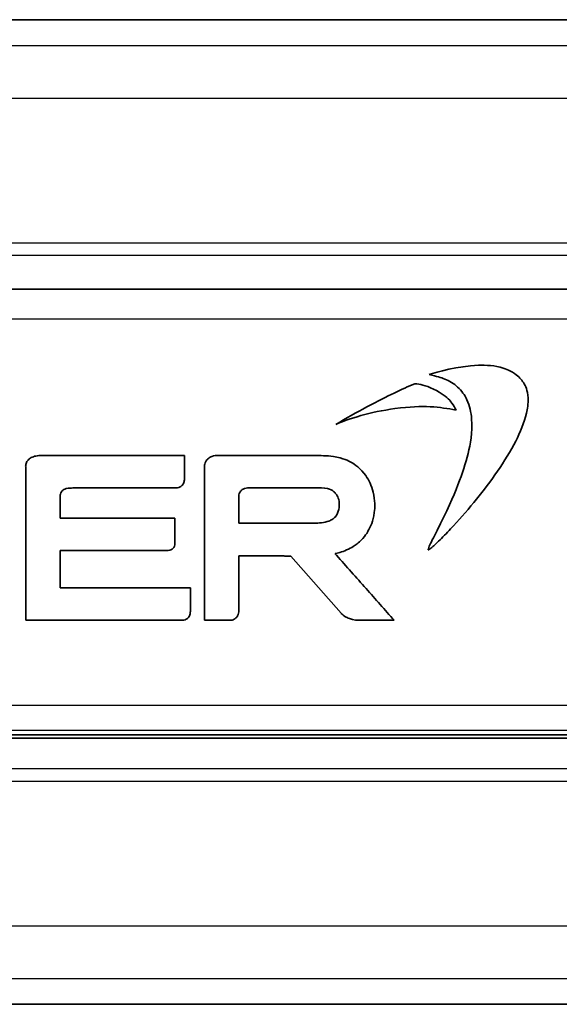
# Model space of a CAD drawing. Header units: millimetres. Extents: x 0 to 420, y 0 to 297.
# Tile 29 of 46: x 313 to 329, y 160 to 189. Entities that reach past the tile are written whole.
import ezdxf

# ---------------------------------------------------------------- set-up
doc = ezdxf.new("R2010")
doc.units = ezdxf.units.MM
doc.layers.add('Sichtbar (ISO)', color=7, linetype='Continuous', lineweight=35)
doc.layers.add('Sichtbar schmal (ISO)', color=7, linetype='Continuous', lineweight=25)

msp = doc.modelspace()

# ---------------------------------------------------------------- linework, layer by layer
at = {"layer": 'Sichtbar (ISO)'}
for p, q in [((291.205, 188.923), (386.205, 188.923)), ((353.405, 180.985), (291.205, 180.985)), ((318.279, 176.086), (314.062, 176.086)), ((318.279, 175.393), (318.279, 176.086)), ((322.113, 176.086), (319.256, 176.086)), ((313.607, 175.749), (313.607, 171.233)), ((318.873, 175.8), (318.873, 171.233)), ((314.999, 175.131), (315.124, 175.131)), ((315.209, 175.132), (318.002, 175.132)), ((320.209, 175.137), (322.125, 175.137)), ((314.621, 174.761), (314.621, 174.795)), ((314.621, 174.242), (314.621, 174.761)), ((319.882, 174.092), (319.882, 174.865)), ((318.001, 174.242), (314.621, 174.242)), ((318.001, 173.523), (318.001, 174.242)), ((321.867, 174.092), (319.882, 174.092)), ((314.621, 172.187), (314.621, 173.288)), ((314.621, 173.288), (317.76, 173.288)), ((319.882, 171.54), (319.882, 173.131)), ((319.882, 173.131), (321.126, 173.131)), ((321.407, 173.126), (322.888, 171.444)), ((318.453, 172.187), (314.621, 172.187)), ((318.453, 171.496), (318.453, 172.187)), ((313.607, 171.233), (318.193, 171.233)), ((318.873, 171.233), (319.619, 171.233)), ((323.43, 171.233), (324.455, 171.233)), ((291.205, 167.861), (386.205, 167.861)), ((352.36, 167.761), (291.205, 167.761)), ((311.705, 159.923), (386.205, 159.923))]:
    msp.add_line(p, q, dxfattribs=at)
for points, knots in [([(328.256, 178.239), (328.194, 178.324), (328.129, 178.411), (327.922, 178.554), (327.816, 178.614), (327.418, 178.739), (327.154, 178.752), (326.324, 178.725), (325.709, 178.539), (325.479, 178.47)], [-0.1429801, -0.1429801, -0.1429801, -0.1429801, -0.1146611, -0.1146611, -0.0984329, -0.0984329, -0.0720197, -0.0720197, 0, 0, 0, 0]), ([(325.479, 178.47), (325.727, 178.412), (325.822, 178.389), (326.08, 178.282), (326.209, 178.204), (326.438, 177.995), (326.528, 177.869), (326.676, 177.55), (326.718, 177.358), (326.764, 176.753), (326.69, 176.417), (326.629, 176.148)], [-0.2095246, -0.2095246, -0.2095246, -0.2095246, -0.184081, -0.184081, -0.1535245, -0.1535245, -0.1217845, -0.1217845, -0.0827693, -0.0827693, 0, 0, 0, 0]), ([(325.059, 178.203), (324.66, 178.028), (324.31, 177.872), (323.341, 177.354), (323.036, 177.183), (322.737, 177.004)], [-0.3296727, -0.3296727, -0.3296727, -0.3296727, -0.1047127, -0.1047127, 0, 0, 0, 0]), ([(326.087, 177.713), (325.971, 177.823), (325.859, 177.925), (325.353, 178.163), (325.225, 178.187), (325.059, 178.203)], [-0.09754348, -0.09754348, -0.09754348, -0.09754348, -0.05009739, -0.05009739, 0, 0, 0, 0]), ([(325.456, 173.311), (325.462, 173.312), (325.467, 173.312), (325.477, 173.314), (325.482, 173.316), (325.494, 173.324), (325.5, 173.33), (325.529, 173.354), (325.544, 173.365), (325.573, 173.388), (325.594, 173.406), (325.733, 173.535), (325.799, 173.6), (325.965, 173.766), (326.087, 173.895), (326.43, 174.267), (326.659, 174.532), (327.29, 175.313), (327.73, 175.922), (328.162, 176.768), (328.284, 177.055), (328.376, 177.452), (328.404, 177.616), (328.389, 177.899), (328.368, 177.993), (328.32, 178.128), (328.293, 178.175), (328.256, 178.239)], [-0.6275412, -0.6275412, -0.6275412, -0.6275412, -0.6148962, -0.6148962, -0.602133, -0.602133, -0.5805088, -0.5805088, -0.5502904, -0.5502904, -0.5333133, -0.5333133, -0.5140113, -0.5140113, -0.462854, -0.462854, -0.3606505, -0.3606505, -0.1656604, -0.1656604, -0.0800395, -0.0800395, -0.0449372, -0.0449372, -0.0219517, -0.0219517, 0, 0, 0, 0]), ([(322.737, 177.004), (323.116, 177.171), (323.745, 177.372), (325.344, 177.582), (325.779, 177.515), (326.275, 177.425)], [-0.2790745, -0.2790745, -0.2790745, -0.2790745, -0.1513044, -0.1513044, 0, 0, 0, 0]), ([(326.275, 177.425), (326.253, 177.469), (326.233, 177.507), (326.136, 177.662), (326.103, 177.696), (326.087, 177.713)], [-0.01207321, -0.01207321, -0.01207321, -0.01207321, -0.00677633, -0.00677633, 0, 0, 0, 0]), ([(314.062, 176.086), (314.019, 176.085), (313.968, 176.085), (313.856, 176.062), (313.809, 176.047), (313.733, 176.006), (313.703, 175.983), (313.653, 175.925), (313.634, 175.892), (313.605, 175.805), (313.604, 175.78), (313.607, 175.749)], [-0.04218232, -0.04218232, -0.04218232, -0.04218232, -0.03083618, -0.03083618, -0.02249277, -0.02249277, -0.01593837, -0.01593837, -0.00927331, -0.00927331, 0, 0, 0, 0]), ([(319.256, 176.086), (319.224, 176.086), (319.158, 176.085), (319.05, 176.048), (319.015, 176.029), (318.946, 175.973), (318.923, 175.939), (318.878, 175.854), (318.873, 175.805), (318.873, 175.8)], [-0.003948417, -0.003948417, -0.003948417, -0.003948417, -0.002824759, -0.002824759, -0.002212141, -0.002212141, -0.001469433, -0.001469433, 0, 0, 0, 0]), ([(323.193, 175.886), (323.112, 175.928), (322.953, 176.012), (322.468, 176.086), (322.276, 176.086), (322.113, 176.086)], [-0.1185329, -0.1185329, -0.1185329, -0.1185329, -0.0486715, -0.0486715, 0, 0, 0, 0]), ([(326.629, 176.148), (326.476, 175.55), (326.289, 175.025), (325.607, 173.662), (325.527, 173.505), (325.477, 173.39), (325.467, 173.365), (325.457, 173.335), (325.455, 173.33), (325.455, 173.32), (325.455, 173.317), (325.456, 173.311)], [-0.2114989, -0.2114989, -0.2114989, -0.2114989, -0.0430505, -0.0430505, -0.0117863, -0.0117863, -0.0031297, -0.0031297, -0.0015316, -0.0015316, 0, 0, 0, 0]), ([(323.682, 173.855), (323.758, 173.996), (323.834, 174.143), (323.888, 174.556), (323.895, 174.768), (323.788, 175.199), (323.708, 175.363), (323.462, 175.715), (323.29, 175.824), (323.193, 175.886)], [-0.1269264, -0.1269264, -0.1269264, -0.1269264, -0.080691, -0.080691, -0.0551241, -0.0551241, -0.0346019, -0.0346019, 0, 0, 0, 0]), ([(318.002, 175.132), (318.025, 175.131), (318.042, 175.131), (318.105, 175.144), (318.13, 175.153), (318.177, 175.177), (318.199, 175.193), (318.238, 175.235), (318.252, 175.26), (318.277, 175.33), (318.278, 175.364), (318.279, 175.393)], [-0.03200874, -0.03200874, -0.03200874, -0.03200874, -0.02457472, -0.02457472, -0.0196029, -0.0196029, -0.01434418, -0.01434418, -0.00874872, -0.00874872, 0, 0, 0, 0]), ([(314.621, 174.795), (314.621, 174.888), (314.621, 174.917), (314.637, 174.982), (314.648, 175.003), (314.672, 175.039), (314.691, 175.057), (314.74, 175.09), (314.771, 175.102), (314.872, 175.129), (314.947, 175.13), (314.999, 175.131)], [-0.036268, -0.036268, -0.036268, -0.036268, -0.03256767, -0.03256767, -0.02890889, -0.02890889, -0.02309009, -0.02309009, -0.01583747, -0.01583747, 0, 0, 0, 0]), ([(315.124, 175.131), (315.127, 175.131), (315.192, 175.131), (315.197, 175.131), (315.208, 175.132), (315.209, 175.132)], [-0.001937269, -0.001937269, -0.001937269, -0.001937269, -0.000292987, -0.000292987, 0, 0, 0, 0]), ([(319.882, 174.865), (319.879, 174.888), (319.881, 174.911), (319.889, 174.956), (319.897, 174.978), (319.921, 175.025), (319.939, 175.047), (319.988, 175.088), (320.019, 175.104), (320.114, 175.136), (320.166, 175.137), (320.209, 175.137)], [-0.03460178, -0.03460178, -0.03460178, -0.03460178, -0.03007806, -0.03007806, -0.02553333, -0.02553333, -0.01972716, -0.01972716, -0.01291808, -0.01291808, 0, 0, 0, 0]), ([(322.125, 175.137), (322.255, 175.137), (322.38, 175.137), (322.587, 175.088), (322.625, 175.062), (322.67, 175.029)], [-0.03588058, -0.03588058, -0.03588058, -0.03588058, -0.01679796, -0.01679796, 0, 0, 0, 0]), ([(322.67, 175.029), (322.689, 175.013), (322.712, 174.994), (322.758, 174.933), (322.776, 174.905), (322.81, 174.828), (322.833, 174.763), (322.842, 174.598), (322.832, 174.518), (322.779, 174.352), (322.749, 174.315), (322.714, 174.273)], [-0.07681418, -0.07681418, -0.07681418, -0.07681418, -0.05713433, -0.05713433, -0.04477977, -0.04477977, -0.02973313, -0.02973313, -0.01653655, -0.01653655, 0, 0, 0, 0]), ([(322.714, 174.273), (322.692, 174.252), (322.67, 174.229), (322.6, 174.186), (322.567, 174.17), (322.463, 174.133), (322.39, 174.118), (322.169, 174.092), (322.007, 174.092), (321.867, 174.092)], [-0.1025373, -0.1025373, -0.1025373, -0.1025373, -0.0803907, -0.0803907, -0.0657864, -0.0657864, -0.0421013, -0.0421013, 0, 0, 0, 0]), ([(323.359, 173.484), (323.395, 173.514), (323.456, 173.563), (323.598, 173.722), (323.641, 173.789), (323.666, 173.828)], [-0.02779287, -0.02779287, -0.02779287, -0.02779287, -0.01383712, -0.01383712, 0, 0, 0, 0]), ([(323.666, 173.828), (323.668, 173.833), (323.671, 173.837), (323.677, 173.846), (323.679, 173.851), (323.682, 173.855)], [-0.003193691, -0.003193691, -0.003193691, -0.003193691, -0.001596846, -0.001596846, 0, 0, 0, 0]), ([(317.76, 173.288), (317.778, 173.288), (317.81, 173.288), (317.87, 173.304), (317.893, 173.313), (317.935, 173.34), (317.952, 173.357), (317.984, 173.405), (317.992, 173.433), (318.002, 173.481), (318.002, 173.505), (318.001, 173.521), (318.001, 173.522), (318.001, 173.523)], [-0.003198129, -0.003198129, -0.003198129, -0.003198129, -0.002528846, -0.002528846, -0.002074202, -0.002074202, -0.001627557, -0.001627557, -0.001027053, -0.001027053, -0.000198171, -0.000198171, 0, 0, 0, 0]), ([(322.712, 173.198), (322.781, 173.213), (322.907, 173.242), (323.208, 173.372), (323.301, 173.441), (323.359, 173.484)], [-0.04163313, -0.04163313, -0.04163313, -0.04163313, -0.02159824, -0.02159824, 0, 0, 0, 0]), ([(321.126, 173.131), (321.127, 173.131), (321.137, 173.131), (321.162, 173.13), (321.169, 173.129), (321.176, 173.128)], [-0.004636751, -0.004636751, -0.004636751, -0.004636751, -0.00206514, -0.00206514, 0, 0, 0, 0]), ([(324.455, 171.233), (324.179, 171.544), (323.903, 171.855), (323.336, 172.493), (323.046, 172.821), (322.721, 173.187), (322.715, 173.194), (322.712, 173.198)], [-0.02611116, -0.02611116, -0.02611116, -0.02611116, -0.0141244, -0.0141244, -0.00150515, -0.00150515, 0, 0, 0, 0]), ([(321.176, 173.128), (321.214, 173.127), (321.253, 173.127), (321.339, 173.126), (321.399, 173.126), (321.407, 173.126)], [-0.004195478, -0.004195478, -0.004195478, -0.004195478, -0.002315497, -0.002315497, 0, 0, 0, 0]), ([(318.193, 171.233), (318.217, 171.232), (318.241, 171.235), (318.287, 171.246), (318.31, 171.254), (318.355, 171.278), (318.377, 171.294), (318.414, 171.337), (318.428, 171.362), (318.452, 171.434), (318.453, 171.475), (318.453, 171.496)], [-0.02080976, -0.02080976, -0.02080976, -0.02080976, -0.01750627, -0.01750627, -0.01420557, -0.01420557, -0.01046419, -0.01046419, -0.0063872, -0.0063872, 0, 0, 0, 0]), ([(319.619, 171.233), (319.64, 171.233), (319.66, 171.236), (319.7, 171.246), (319.72, 171.254), (319.766, 171.277), (319.79, 171.295), (319.834, 171.345), (319.85, 171.374), (319.88, 171.462), (319.881, 171.514), (319.882, 171.54)], [-0.02205422, -0.02205422, -0.02205422, -0.02205422, -0.01930102, -0.01930102, -0.01654489, -0.01654489, -0.01236522, -0.01236522, -0.00777098, -0.00777098, 0, 0, 0, 0]), ([(322.888, 171.444), (322.891, 171.441), (322.929, 171.396), (323.045, 171.322), (323.09, 171.299), (323.264, 171.235), (323.375, 171.234), (323.43, 171.233)], [-0.03371777, -0.03371777, -0.03371777, -0.03371777, -0.02286615, -0.02286615, -0.01670785, -0.01670785, 0, 0, 0, 0])]:
    msp.add_open_spline(points, degree=3, knots=knots, dxfattribs=at)
at = {"layer": 'Sichtbar schmal (ISO)'}
for p, q in [((291.205, 188.159), (386.205, 188.159)), ((291.205, 186.608), (386.205, 186.608)), ((291.205, 182.352), (354.684, 182.352)), ((291.205, 181.989), (354.321, 181.989)), ((291.205, 180.113), (353.405, 180.113)), ((291.205, 168.733), (386.205, 168.733)), ((291.205, 167.998), (386.205, 167.998)), ((352.36, 166.857), (291.205, 166.857)), ((291.205, 166.494), (352.36, 166.494)), ((291.205, 162.238), (386.205, 162.238)), ((291.205, 160.688), (386.205, 160.688))]:
    msp.add_line(p, q, dxfattribs=at)

doc.saveas('drawing.dxf')
